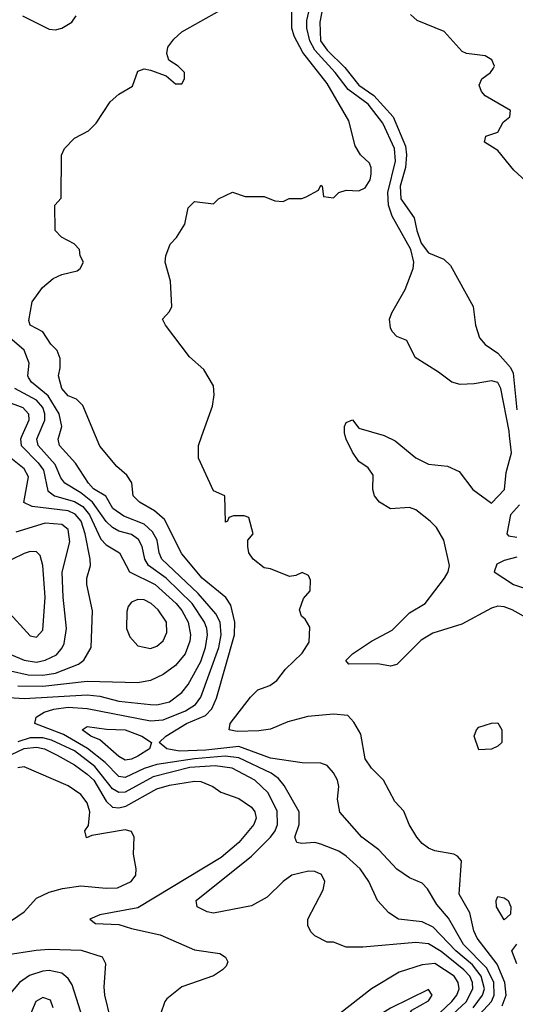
# Model space of a CAD drawing. Header units: inches. Extents: x 1793389 to 1900389, y 320802 to 470796.
# Tile 179 of 256: x 1816236 to 1817805, y 378201 to 381317. Entities that reach past the tile are written whole.
import ezdxf

# ---------------------------------------------------------------- set-up
doc = ezdxf.new("R2010")
doc.units = ezdxf.units.IN
doc.header["$MEASUREMENT"] = 0
doc.layers.add('B8317', color=7, linetype='Continuous')
doc.layers.add('B8318', color=7, linetype='Continuous')

msp = doc.modelspace()

# ---------------------------------------------------------------- linework, layer by layer
at = {"layer": 'B8317', "color": 2}
for points, elevation in [([(1816170, 379173.8), (1816250.9, 379169.1), (1816450, 379180.2), (1816490, 379175.8), (1816550, 379160.8), (1816650, 379150.3), (1816670, 379148.9), (1816710, 379158.4), (1816750, 379188), (1816770, 379213.4), (1816810, 379285.5), (1816824.2, 379330), (1816830.9, 379370), (1816828.5, 379390), (1816821.7, 379410), (1816782, 379470), (1816699.8, 379550), (1816643.5, 379590), (1816632.3, 379610), (1816624, 379650), (1816612.4, 379672.4), (1816590, 379688.2), (1816550, 379698.3), (1816530, 379709.6), (1816510, 379729.6), (1816466.4, 379790), (1816430, 379819.3), (1816379.6, 379850), (1816367, 379867), (1816348.5, 379910), (1816295.1, 379970), (1816291.1, 379990), (1816295.2, 380000)], 226), ([(1816243.5, 380000), (1816239.1, 379990), (1816241.1, 379970), (1816294.9, 379914.9), (1816311.3, 379891.3), (1816325.9, 379825.9), (1816346.6, 379810), (1816410, 379792.5), (1816436.1, 379776.1), (1816456.8, 379750), (1816493.5, 379673.5), (1816510, 379655.1), (1816552.7, 379630), (1816583.7, 379570), (1816665.6, 379530), (1816731.1, 379470), (1816750, 379447.3), (1816769.7, 379410), (1816777.4, 379370), (1816774.7, 379350), (1816759.6, 379310), (1816730, 379273), (1816690, 379244.4), (1816650, 379226), (1816610, 379218.4), (1816450, 379223.2), (1816310, 379207.1), (1816230, 379207.5)], 230), ([(1817671.8, 378190), (1817701.6, 378230), (1817707.2, 378250), (1817697.3, 378290), (1817670, 378325.8), (1817616.4, 378370), (1817544.9, 378444.9), (1817510, 378462), (1817435.3, 378470), (1817405.2, 378490), (1817369.3, 378530), (1817340.9, 378590), (1817314.5, 378630), (1817270, 378669.6), (1817246, 378686), (1817190, 378707.8), (1817170, 378713.3), (1817129.5, 378709.5), (1817113.6, 378713.6), (1817107, 378730), (1817120.7, 378770), (1817120.7, 378810), (1817073.1, 378893.1), (1817055.4, 378915.4), (1817032.3, 378932.3), (1816930, 378981.6), (1816886.7, 378986.7), (1816790, 378977.9), (1816670, 378959.8), (1816630, 378947.8), (1816570, 378919.2), (1816550, 378921.7), (1816506.8, 378966.8), (1816450.5, 379010.5), (1816375.1, 379055.1), (1816284, 379090), (1816289, 379110), (1816314.1, 379125.8), (1816344.7, 379135.3), (1816390, 379141.2), (1816450, 379136.9), (1816650, 379098.5), (1816690, 379101.8), (1816760.7, 379130), (1816793, 379150), (1816810, 379173.4), (1816866.8, 379330), (1816873.8, 379370), (1816870.8, 379410), (1816857.1, 379437.1), (1816801.4, 379501.4), (1816686.6, 379610), (1816677.4, 379630), (1816671.1, 379670), (1816656.5, 379696.5), (1816630, 379720.5), (1816565.6, 379745.6), (1816531.3, 379770), (1816508.8, 379808.8), (1816470, 379833), (1816454.3, 379850), (1816413.2, 379913.2), (1816362.4, 379970), (1816358.4, 379990), (1816361.2, 380000)], 222), ([(1817691.6, 378168.3), (1817729.8, 378210), (1817738.5, 378230), (1817737, 378270), (1817715.4, 378315.4), (1817641.4, 378390), (1817594, 378474), (1817556.6, 378516.6), (1817527, 378567), (1817510, 378584), (1817470, 378601.2), (1817430, 378629.2), (1817372.7, 378690), (1817319.3, 378730), (1817250, 378808.7), (1817242.7, 378850), (1817246, 378890), (1817242.7, 378910), (1817230, 378934), (1817210, 378957.2), (1817190, 378964), (1817130, 378965.2), (1817030, 378980.4), (1816930, 379017.1), (1816825, 379005), (1816742.4, 379002.4), (1816702, 379010), (1816678, 379030), (1816699, 379050), (1816764.5, 379090), (1816824.9, 379115.1), (1816844.1, 379135.9), (1816859.7, 379170), (1816916, 379370), (1816917.4, 379410), (1816904.4, 379464.4), (1816888.3, 379488.3), (1816813.6, 379550), (1816750, 379626.6), (1816695.1, 379735), (1816663.1, 379763.1), (1816616, 379790), (1816596, 379810), (1816591.5, 379851.5), (1816575.3, 379875.3), (1816543.7, 379903.7), (1816490, 379968), (1816476.6, 380000)], 218), ([(1817763.4, 378196.6), (1817775.6, 378230), (1817772.3, 378270), (1817747.7, 378327.7), (1817684.5, 378410), (1817673.8, 378433.8), (1817660.7, 378490), (1817627, 378550), (1817634.8, 378654.8), (1817622, 378670), (1817610, 378676), (1817550, 378687), (1817530, 378695.1), (1817509.7, 378709.6), (1817493.2, 378730), (1817468.7, 378770), (1817452.5, 378812.5), (1817423.2, 378843.2), (1817388, 378910), (1817350, 378948), (1817330, 378978), (1817316.5, 379056.5), (1817294, 379094), (1817274.6, 379114.6), (1817230, 379119), (1817148.4, 379111.6), (1817085.1, 379094.9), (1817030, 379072.3), (1816993, 379067), (1816924.2, 379064.2), (1816899, 379070), (1816902.7, 379090), (1816966.5, 379173.5), (1816990, 379196.3), (1817028, 379210), (1817050, 379226), (1817078, 379262), (1817130, 379312), (1817152.9, 379347.1), (1817154.6, 379394.6), (1817140.4, 379420.4), (1817128, 379430), (1817122, 379450), (1817134.6, 379485.4), (1817155.3, 379510), (1817156.4, 379543.6), (1817150, 379558), (1817130, 379568), (1817110, 379558), (1817090, 379555.3), (1817030, 379579), (1817010, 379582), (1816975.3, 379610), (1816962, 379630), (1816958, 379650), (1816958, 379670), (1816975.3, 379690), (1816962, 379742), (1816947.3, 379747.3), (1816912.7, 379747.3), (1816898, 379742), (1816894, 379730), (1816887.3, 379727.3), (1816886, 379810), (1816850, 379826), (1816802, 379930), (1816802, 379970), (1816812.7, 380000)], 214), ([(1817850, 379419), (1817795.3, 379450), (1817770, 379459.3), (1817750, 379460.9), (1817730, 379454.5), (1817635.6, 379404.4), (1817544.2, 379375.8), (1817506.7, 379353.3), (1817430, 379276.2), (1817410, 379271.5), (1817370, 379278.7), (1817278, 379278), (1817269, 379289), (1817290, 379310.4), (1817349.8, 379350.3), (1817415.2, 379384.8), (1817470, 379439.5), (1817519.3, 379470), (1817581.2, 379550), (1817592.7, 379570), (1817597.2, 379590), (1817579.3, 379670), (1817556, 379710), (1817536, 379730), (1817490, 379766), (1817470, 379773.2), (1817410, 379768.7), (1817375.3, 379790), (1817359, 379810), (1817354, 379830), (1817355.5, 379875.5), (1817339.3, 379899.3), (1817310, 379919), (1817290, 379948.7), (1817269.2, 379990), (1817266.6, 380000)], 210), ([(1817392.1, 380000), (1817424.5, 379984.5), (1817490, 379931), (1817530, 379911), (1817590, 379904), (1817627.5, 379887.5), (1817671, 379830), (1817730, 379787.3), (1817771.3, 379830), (1817775.9, 379884.1), (1817793.1, 379946.9), (1817787, 380000)], 210), ([(1816150, 379268.9), (1816263.5, 379243.5), (1816310, 379242.6), (1816350, 379249.2), (1816422.6, 379277.4), (1816439.3, 379290), (1816462.7, 379330), (1816466.3, 379446.3), (1816449.3, 379530), (1816449.3, 379550), (1816460.9, 379590), (1816459.5, 379610), (1816443.8, 379690), (1816430.7, 379730), (1816412.3, 379752.3), (1816390, 379762.8), (1816276.3, 379776.3), (1816249.7, 379789.6), (1816264.2, 379870), (1816250, 379896.2), (1816197.8, 379937.8)], 234), ([(1817818.6, 379781.4), (1817789.6, 379750), (1817778, 379690), (1817784, 379684), (1817810, 379679)], 206), ([(1816137.5, 379337.5), (1816250.8, 379290), (1816290, 379284.4), (1816317.2, 379290), (1816352.9, 379307.1), (1816371, 379329), (1816376.6, 379343.4), (1816384.7, 379390), (1816374, 379490), (1816371.2, 379568.8), (1816395.2, 379664.8), (1816390, 379704), (1816370, 379719.7), (1816316.7, 379723.3), (1816224.4, 379695.6)], 238), ([(1816194.8, 379450), (1816270, 379366.8), (1816290, 379362.8), (1816310, 379384.7), (1816317.4, 379490), (1816309.6, 379589.6), (1816301.5, 379621.5), (1816290, 379633.2), (1816270, 379634), (1816250, 379627.6), (1816211.7, 379608.3)], 242), ([(1817810, 379616), (1817770, 379606), (1817746.3, 379593.7), (1817738, 379570), (1817799, 379530), (1817882, 379502)], 206), ([(1817577.4, 378142.6), (1817650, 378209.2), (1817670.8, 378250), (1817669.8, 378270), (1817660.8, 378290), (1817642.3, 378310), (1817570, 378368.5), (1817530, 378392.8), (1817490, 378396.9), (1817322, 378382), (1817270, 378382), (1817230, 378398), (1817210, 378398), (1817170, 378418), (1817158, 378430), (1817148, 378450), (1817148, 378470), (1817196.4, 378563.6), (1817202, 378590), (1817192.1, 378612.1), (1817170, 378621.2), (1817150, 378622.7), (1817098, 378610), (1817070, 378589.2), (1817019.9, 378540.1), (1816970, 378512.3), (1816850, 378489.4), (1816830, 378493.2), (1816798, 378510), (1816795.3, 378530), (1816969.6, 378670), (1817030, 378730.4), (1817044.7, 378750), (1817052.6, 378770), (1817051.8, 378811.8), (1817022.4, 378870), (1816980.7, 378910), (1816908.7, 378948.7), (1816855.3, 378955.3), (1816774.8, 378950), (1816659.3, 378920.7), (1816570, 378872.2), (1816550, 378871), (1816530, 378883.1), (1816474, 378954), (1816410, 379003.5), (1816337.1, 379037.1), (1816310, 379044.1), (1816270, 379044.1), (1816230, 379031.6)], 226), ([(1816210, 378991.4), (1816250, 379010.5), (1816290, 379014.8), (1816315.1, 379010), (1816354.5, 378990), (1816410, 378959.1), (1816450, 378929.7), (1816470.8, 378910), (1816510, 378843.6), (1816530, 378825.4), (1816550, 378822.7), (1816571.8, 378828.2), (1816670, 378883.5), (1816710, 378894.5), (1816790, 378907), (1816810, 378906), (1816848, 378890), (1816872.5, 378872.5), (1816930, 378852.3), (1816970, 378825.2), (1816980.9, 378810), (1816984.5, 378790), (1816977, 378770), (1816930, 378712.7), (1816873.9, 378666.1), (1816610, 378506), (1816490, 378484.7), (1816458, 378470), (1816476.4, 378456.4), (1816550, 378454), (1816590, 378440.7), (1816681.2, 378421.2), (1816790, 378373.2), (1816870, 378362), (1816888, 378350), (1816895.3, 378335.3), (1816890, 378322), (1816878, 378310), (1816850, 378291.3), (1816750, 378256), (1816702, 378218), (1816695.3, 378210), (1816682, 378170)], 230), ([(1816190, 378452.7), (1816250, 378493.4), (1816290, 378537.3), (1816330, 378556), (1816372.1, 378567.9), (1816430, 378576.3), (1816510, 378568.2), (1816546, 378570), (1816588.7, 378590), (1816604, 378610), (1816605.2, 378630), (1816596.5, 378676.5), (1816599, 378730), (1816590, 378748), (1816570, 378753.2), (1816464.7, 378735.3), (1816448, 378728), (1816442, 378750), (1816453.6, 378766.4), (1816458, 378810), (1816450, 378839), (1816430, 378865.2), (1816390, 378892), (1816250, 378952.3), (1816230, 378949.3)], 234), ([(1817810, 378329.3), (1817794, 378370), (1817810, 378391.3)], 210), ([(1816524.1, 378155.9), (1816506, 378230), (1816503.7, 378256.3), (1816508.9, 378328.9), (1816498, 378350), (1816431.5, 378371.5), (1816330, 378374), (1816288.2, 378371.8), (1816110, 378344)], 234), ([(1816436.1, 378156.1), (1816402.3, 378262.3), (1816390, 378282.7), (1816370, 378299.5), (1816330, 378307.8), (1816310, 378306), (1816267.9, 378292.1), (1816235.5, 378270), (1816190, 378216), (1816170, 378200.9)], 238), ([(1816342.7, 378190), (1816333.6, 378213.6), (1816310, 378222.7), (1816287.3, 378210), (1816271, 378170)], 242)]:
    msp.add_lwpolyline(points, dxfattribs=dict(at, elevation=elevation))
for points, elevation in [([(1816610, 379482.7), (1816590, 379474), (1816579.8, 379460.2), (1816575.3, 379444.7), (1816574.8, 379390), (1816584.5, 379364.5), (1816610, 379336), (1816650, 379327.3), (1816670, 379334.8), (1816690, 379351), (1816702.5, 379377.5), (1816700.7, 379410), (1816674.5, 379450), (1816652.3, 379470), (1816630, 379480.9)], 234), ([(1816570, 378974), (1816550, 378985.6), (1816490, 379038), (1816461.2, 379050), (1816434, 379070), (1816450, 379080.7), (1816511.6, 379071.6), (1816570, 379070.2), (1816622.8, 379050), (1816654, 379030), (1816646.8, 379010), (1816610, 378986.6), (1816590, 378976.9)], 218), ([(1817690, 379006), (1817675.3, 379050), (1817682, 379070), (1817690, 379078), (1817730, 379091.3), (1817750, 379092), (1817762, 379070), (1817762, 379030), (1817750, 379018), (1817730, 379008)], 210), ([(1817770, 378468), (1817746, 378510), (1817744, 378530), (1817750, 378542), (1817770, 378538), (1817782, 378530), (1817791.3, 378510), (1817790, 378486)], 210), ([(1817550, 378329.7), (1817510, 378326.3), (1817437, 378303), (1817350.3, 378249.7), (1817248.7, 378171.3), (1817210, 378136), (1817144, 378050), (1817107.3, 377970), (1817084, 377890), (1817083.5, 377863.5), (1817090, 377846), (1817118, 377838), (1817170, 377845.3), (1817230, 377873.7), (1817280.5, 377910), (1817401.5, 378038.5), (1817510, 378121.7), (1817604.4, 378210), (1817619.8, 378230), (1817627.1, 378250), (1817624, 378270), (1817611.1, 378290)], 230), ([(1817530, 378248), (1817410, 378189.2), (1817347.3, 378150), (1817310, 378116), (1817264.9, 378070), (1817242, 378030), (1817238.8, 378010), (1817244.7, 377990), (1817250, 377984.7), (1817270, 377987.3), (1817330, 378035.5), (1817385.4, 378094.6), (1817468.7, 378170), (1817477.2, 378182.8), (1817530, 378212), (1817542, 378230)], 234)]:
    msp.add_lwpolyline(points, close=True, dxfattribs=dict(at, elevation=elevation))
at = {"layer": 'B8318', "color": 2}
for points, elevation in [([(1816812.7, 380000), (1816846.3, 380093.7), (1816852.3, 380130), (1816850, 380158), (1816819, 380210), (1816774, 380250), (1816698, 380350), (1816688.7, 380370), (1816710, 380394), (1816718, 380410), (1816714, 380490), (1816697.2, 380550), (1816699.3, 380570), (1816712.9, 380607.1), (1816732.5, 380627.5), (1816759, 380670), (1816770, 380722), (1816790, 380742), (1816850, 380734), (1816866, 380750), (1816910, 380771), (1816950, 380758), (1817010, 380758), (1817043.6, 380743.6), (1817070, 380742), (1817088.9, 380751.1), (1817128.9, 380751.1), (1817143.1, 380756.9), (1817182, 380778), (1817190, 380794), (1817194, 380790), (1817198, 380758), (1817230, 380754), (1817246, 380770), (1817270, 380778), (1817310, 380776), (1817330, 380784.7), (1817345.2, 380810), (1817348.9, 380828.9), (1817348.9, 380848.9), (1817343.1, 380863.1), (1817315.3, 380890), (1817298, 380918), (1817277.6, 380997.6), (1817210, 381115.1), (1817133, 381213), (1817104.9, 381264.9), (1817097.4, 381290), (1817097, 381430)], 214), ([(1816476.6, 380000), (1816436.2, 380096.2), (1816416.2, 380116.2), (1816390, 380126.6), (1816369.6, 380150), (1816359, 380190), (1816364.7, 380215.3), (1816364.7, 380244.7), (1816355.3, 380270), (1816335.3, 380290), (1816309.6, 380329.6), (1816269, 380350), (1816265.6, 380365.6), (1816275.3, 380424.7), (1816308, 380470), (1816342, 380498), (1816369.2, 380510.8), (1816418, 380522), (1816428, 380530), (1816438, 380550), (1816428, 380570), (1816426, 380590), (1816408.4, 380608.4), (1816368.9, 380628.9), (1816348.7, 380650), (1816348, 380730), (1816367.3, 380752.7), (1816368.4, 380888.4), (1816378, 380910), (1816410, 380942), (1816454.6, 380965.4), (1816478, 380990), (1816523.1, 381056.9), (1816550, 381082), (1816592.9, 381107.1), (1816610, 381154), (1816630, 381162), (1816650, 381158), (1816699.8, 381139.8), (1816730, 381114), (1816750, 381114), (1816758, 381130), (1816758, 381150), (1816738, 381170), (1816708.9, 381188.9), (1816702, 381210), (1816705.2, 381230), (1816723.9, 381256.1), (1816750, 381278.8), (1816870, 381346)], 218), ([(1817787, 380000), (1817785.3, 380014.7), (1817758.7, 380150), (1817750, 380169.2), (1817730, 380174.5), (1817674.9, 380165.1), (1817630, 380163), (1817604, 380170), (1817562, 380202), (1817488.1, 380248.1), (1817462, 380302), (1817430, 380315.1), (1817415.1, 380330), (1817410, 380342), (1817407.3, 380370), (1817414, 380390), (1817456.3, 380463.7), (1817481.6, 380530), (1817483.5, 380550), (1817474, 380590), (1817415.5, 380695.5), (1817403.5, 380730), (1817401.8, 380770), (1817425.8, 380870), (1817423.1, 380910), (1817385.7, 380990), (1817339.3, 381050), (1817276.2, 381096.2), (1817234.8, 381150), (1817170, 381221), (1817154.5, 381250), (1817144.8, 381290), (1817145, 381315), (1817157.4, 381370)], 210), ([(1817198.3, 381370), (1817186.2, 381310), (1817188.9, 381250), (1817210, 381220.5), (1817265.6, 381165.6), (1817309.8, 381110), (1817356.9, 381076.9), (1817418.9, 381010), (1817457.2, 380917.2), (1817460.8, 380890), (1817457.2, 380850), (1817440.3, 380790), (1817442.7, 380750), (1817485.4, 380690), (1817493, 380650), (1817507.4, 380610), (1817530, 380579.7), (1817579.1, 380559.1), (1817599.6, 380539.6), (1817671.3, 380410), (1817678.7, 380350), (1817691.8, 380310), (1817709.7, 380289.7), (1817750, 380262.4), (1817790, 380216.9), (1817798.5, 380198.5), (1817810, 380082)], 206), ([(1816244.7, 381330), (1816330, 381287.7), (1816350, 381284.9), (1816370, 381290.7), (1816401.2, 381310), (1816415.3, 381330)], 222), ([(1817850, 380795.5), (1817800.8, 380840.8), (1817750, 380903), (1817707.3, 380930), (1817711.3, 380948.7), (1817750, 380961.2), (1817767.1, 380992.9), (1817787.3, 381010), (1817790.3, 381029.7), (1817710, 381076.3), (1817698, 381090), (1817690.5, 381110), (1817698.8, 381130), (1817726, 381150), (1817735.9, 381164.1), (1817738.8, 381170), (1817731, 381190), (1817710, 381202.8), (1817650.4, 381210.4), (1817636.4, 381216.4), (1817579.5, 381279.5), (1817494.9, 381314.9), (1817473.7, 381333.7)], 206), ([(1816361.2, 380000), (1816369.7, 380030.3), (1816361.7, 380070), (1816326.7, 380126.7), (1816273.3, 380170), (1816264.6, 380184.6), (1816261.6, 380190), (1816266, 380230), (1816250, 380271.8), (1816175.9, 380335.9)], 222), ([(1816295.2, 380000), (1816316, 380050), (1816316.1, 380070), (1816309.8, 380090), (1816290, 380112.9), (1816220.5, 380150)], 226), ([(1816192.3, 380110), (1816246.6, 380090), (1816264.7, 380070), (1816265.4, 380050), (1816243.5, 380000)], 230), ([(1817266.6, 380000), (1817264, 380010), (1817264, 380030), (1817270, 380042), (1817290, 380051.3), (1817310, 380024.7), (1817390, 380001), (1817392.1, 380000)], 210)]:
    msp.add_lwpolyline(points, dxfattribs=dict(at, elevation=elevation))

doc.saveas('drawing.dxf')
